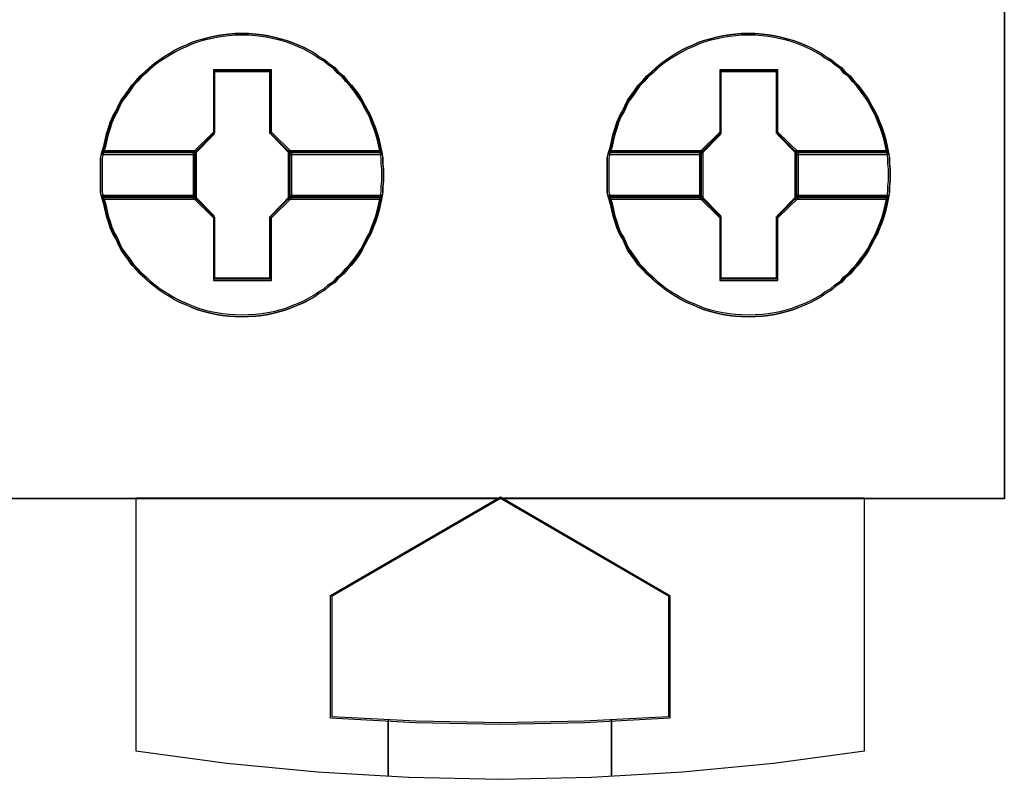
# Model space of a CAD drawing. Header units: millimetres. Extents: x 203 to 3426, y 719 to 2381.
# Tile 176 of 185: x 3389.71 to 3391.53, y 2286.98 to 2288.38. Entities that reach past the tile are written whole.
import ezdxf

# ---------------------------------------------------------------- set-up
doc = ezdxf.new("R2010")
doc.units = ezdxf.units.MM
doc.layers.add('45', color=7, linetype='Continuous')

# ---------------------------------------------------------------- blocks, each defined once
blk = doc.blocks.new('L435')
at = {"layer": '45', "color": 7}
for points in [[(0, 41.502), (18.01, 41.502), (18.01, 41.502), (18.01, -41.502), (18.01, -41.502), (0, -41.502), (0, -41.502), (0, 41.502), (0, 41.502)], [(0.004, 41.498), (18.006, 41.498), (18.006, -41.496), (0.004, -41.496), (0.004, 41.498)], [(6.919, -35.717), (6.919, -35.824), (6.908, -35.924), (6.908, -36.025), (6.89, -36.126), (6.866, -36.238), (6.843, -36.345), (6.813, -36.457), (6.778, -36.564), (6.736, -36.664), (6.695, -36.771), (6.642, -36.865), (6.588, -36.966), (6.541, -37.061), (6.482, -37.149), (6.417, -37.238), (6.346, -37.327), (6.269, -37.41), (6.204, -37.487), (6.115, -37.564), (6.05, -37.641), (5.95, -37.706), (5.873, -37.777), (5.773, -37.836), (5.69, -37.895), (5.595, -37.948), (5.495, -38.002), (5.394, -38.043), (5.282, -38.085), (5.181, -38.126), (5.075, -38.156), (4.963, -38.185), (4.856, -38.209), (4.744, -38.227), (4.638, -38.238), (4.508, -38.244), (4.401, -38.25), (4.265, -38.244), (4.159, -38.238), (4.046, -38.227), (3.934, -38.209), (3.828, -38.185), (3.709, -38.156), (3.603, -38.126), (3.497, -38.085), (3.402, -38.043), (3.296, -38.002), (3.189, -37.948), (3.101, -37.895), (3, -37.836), (2.911, -37.777), (2.823, -37.706), (2.74, -37.641), (2.657, -37.564), (2.574, -37.487), (2.504, -37.41), (2.421, -37.327), (2.362, -37.238), (2.297, -37.149), (2.232, -37.061), (2.184, -36.966), (2.143, -36.865), (2.084, -36.771), (2.037, -36.664), (2.007, -36.564), (1.972, -36.457), (1.948, -36.345), (1.924, -36.238), (1.889, -36.126), (1.865, -36.025), (1.865, -35.924), (1.865, -35.824), (1.865, -35.717), (1.865, -35.617), (1.865, -35.516), (1.865, -35.415), (1.889, -35.315), (1.924, -35.202), (1.948, -35.09), (1.972, -34.983), (2.007, -34.877), (2.037, -34.776), (2.084, -34.67), (2.143, -34.569), (2.184, -34.474), (2.232, -34.38), (2.297, -34.291), (2.362, -34.202), (2.421, -34.113), (2.504, -34.03), (2.574, -33.948), (2.657, -33.877), (2.74, -33.8), (2.823, -33.729), (2.911, -33.664), (3, -33.604), (3.101, -33.545), (3.189, -33.492), (3.296, -33.439), (3.402, -33.397), (3.497, -33.35), (3.603, -33.314), (3.709, -33.285), (3.828, -33.255), (3.934, -33.232), (4.046, -33.214), (4.159, -33.202), (4.265, -33.19), (4.401, -33.19), (4.508, -33.19), (4.638, -33.202), (4.744, -33.214), (4.856, -33.232), (4.963, -33.255), (5.075, -33.285), (5.181, -33.314), (5.282, -33.35), (5.394, -33.397), (5.495, -33.439), (5.595, -33.492), (5.69, -33.545), (5.773, -33.604), (5.873, -33.664), (5.95, -33.729), (6.05, -33.8), (6.115, -33.877), (6.204, -33.948), (6.269, -34.03), (6.346, -34.113), (6.417, -34.202), (6.482, -34.291), (6.541, -34.38), (6.588, -34.474), (6.642, -34.569), (6.695, -34.67), (6.736, -34.776), (6.778, -34.877), (6.813, -34.983), (6.843, -35.09), (6.866, -35.202), (6.89, -35.315), (6.908, -35.415), (6.908, -35.516), (6.919, -35.617), (6.919, -35.717)], [(4.401, -33.19), (4.265, -33.19), (4.159, -33.202), (4.047, -33.214), (3.934, -33.232), (3.828, -33.256), (3.71, -33.286), (3.603, -33.317), (3.497, -33.353), (3.402, -33.401), (3.296, -33.443), (3.189, -33.497), (3.101, -33.551), (3, -33.611), (2.911, -33.672), (2.823, -33.738), (2.74, -33.81), (2.657, -33.888), (2.574, -33.961), (2.503, -34.045), (2.421, -34.129), (2.361, -34.219), (2.296, -34.31), (2.231, -34.4), (2.184, -34.496), (2.143, -34.593), (2.084, -34.695), (2.036, -34.803), (2.007, -34.906), (1.971, -35.014), (1.948, -35.122), (1.924, -35.237), (1.888, -35.351), (3.538, -35.351), (3.893, -34.99), (3.893, -33.858), (4.904, -33.858), (4.904, -34.99), (5.259, -35.351), (6.891, -35.351), (6.867, -35.237), (6.843, -35.122), (6.814, -35.014), (6.778, -34.906), (6.737, -34.803), (6.696, -34.695), (6.642, -34.593), (6.589, -34.496), (6.542, -34.4), (6.483, -34.31), (6.418, -34.219), (6.347, -34.129), (6.27, -34.045), (6.205, -33.961), (6.116, -33.888), (6.051, -33.81), (5.951, -33.738), (5.874, -33.672), (5.773, -33.611), (5.69, -33.551), (5.596, -33.497), (5.495, -33.443), (5.395, -33.401), (5.282, -33.353), (5.182, -33.317), (5.075, -33.286), (4.963, -33.256), (4.857, -33.232), (4.744, -33.214), (4.638, -33.202), (4.508, -33.19), (4.401, -33.19)], [(1.888, -35.351), (3.538, -35.351), (3.893, -34.99), (3.893, -33.858), (4.904, -33.858), (4.904, -34.99), (5.259, -35.351), (6.891, -35.351), (6.867, -35.237), (6.843, -35.122), (6.814, -35.014), (6.778, -34.906), (6.737, -34.803), (6.696, -34.695), (6.642, -34.593), (6.589, -34.496), (6.542, -34.4), (6.483, -34.31), (6.418, -34.219), (6.347, -34.129), (6.27, -34.045), (6.205, -33.961), (6.116, -33.888), (6.051, -33.81), (5.951, -33.738), (5.874, -33.672), (5.773, -33.611), (5.69, -33.551), (5.596, -33.497), (5.495, -33.443), (5.395, -33.401), (5.282, -33.353), (5.182, -33.317), (5.075, -33.286), (4.963, -33.256), (4.857, -33.232), (4.744, -33.214), (4.638, -33.202), (4.508, -33.19), (4.401, -33.19), (4.265, -33.19), (4.159, -33.202), (4.047, -33.214), (3.934, -33.232), (3.828, -33.256), (3.71, -33.286), (3.603, -33.317), (3.497, -33.353), (3.402, -33.401), (3.296, -33.443), (3.189, -33.497), (3.101, -33.551), (3, -33.611), (2.911, -33.672), (2.823, -33.738), (2.74, -33.81), (2.657, -33.888), (2.574, -33.961), (2.503, -34.045), (2.421, -34.129), (2.361, -34.219), (2.296, -34.31), (2.231, -34.4), (2.184, -34.496), (2.143, -34.593), (2.084, -34.695), (2.036, -34.803), (2.007, -34.906), (1.971, -35.014), (1.948, -35.122), (1.924, -35.237), (1.888, -35.351)], [(4.401, -33.221), (4.267, -33.221), (4.162, -33.232), (4.051, -33.244), (3.94, -33.262), (3.835, -33.285), (3.718, -33.314), (3.613, -33.343), (3.508, -33.379), (3.414, -33.425), (3.309, -33.466), (3.204, -33.519), (3.116, -33.572), (3.017, -33.63), (2.929, -33.689), (2.842, -33.753), (2.76, -33.823), (2.678, -33.899), (2.596, -33.969), (2.526, -34.051), (2.445, -34.133), (2.386, -34.221), (2.322, -34.309), (2.258, -34.396), (2.211, -34.49), (2.17, -34.583), (2.112, -34.683), (2.065, -34.788), (2.036, -34.888), (2.001, -34.993), (1.977, -35.098), (1.954, -35.209), (1.919, -35.32), (3.548, -35.32), (3.899, -34.97), (3.899, -33.87), (4.898, -33.87), (4.898, -34.97), (5.248, -35.32), (6.86, -35.32), (6.837, -35.209), (6.814, -35.098), (6.784, -34.993), (6.749, -34.888), (6.708, -34.788), (6.668, -34.683), (6.615, -34.583), (6.562, -34.49), (6.516, -34.396), (6.457, -34.309), (6.393, -34.221), (6.323, -34.133), (6.247, -34.051), (6.183, -33.969), (6.095, -33.899), (6.031, -33.823), (5.932, -33.753), (5.856, -33.689), (5.756, -33.63), (5.675, -33.572), (5.581, -33.519), (5.482, -33.466), (5.383, -33.425), (5.272, -33.379), (5.172, -33.343), (5.067, -33.314), (4.956, -33.285), (4.851, -33.262), (4.74, -33.244), (4.635, -33.232), (4.506, -33.221), (4.401, -33.221)], [(1.919, -35.32), (3.548, -35.32), (3.899, -34.97), (3.899, -33.87), (4.898, -33.87), (4.898, -34.97), (5.248, -35.32), (6.86, -35.32), (6.837, -35.209), (6.814, -35.098), (6.784, -34.993), (6.749, -34.888), (6.708, -34.788), (6.668, -34.683), (6.615, -34.583), (6.562, -34.49), (6.516, -34.396), (6.457, -34.309), (6.393, -34.221), (6.323, -34.133), (6.247, -34.051), (6.183, -33.969), (6.095, -33.899), (6.031, -33.823), (5.932, -33.753), (5.856, -33.689), (5.756, -33.63), (5.675, -33.572), (5.581, -33.519), (5.482, -33.466), (5.383, -33.425), (5.272, -33.379), (5.172, -33.343), (5.067, -33.314), (4.956, -33.285), (4.851, -33.262), (4.74, -33.244), (4.635, -33.232), (4.506, -33.221), (4.401, -33.221), (4.267, -33.221), (4.162, -33.232), (4.051, -33.244), (3.94, -33.262), (3.835, -33.285), (3.718, -33.314), (3.613, -33.343), (3.508, -33.379), (3.414, -33.425), (3.309, -33.466), (3.204, -33.519), (3.116, -33.572), (3.017, -33.63), (2.929, -33.689), (2.842, -33.753), (2.76, -33.823), (2.678, -33.899), (2.596, -33.969), (2.526, -34.051), (2.445, -34.133), (2.386, -34.221), (2.322, -34.309), (2.258, -34.396), (2.211, -34.49), (2.17, -34.583), (2.112, -34.683), (2.065, -34.788), (2.036, -34.888), (2.001, -34.993), (1.977, -35.098), (1.954, -35.209), (1.919, -35.32)], [(15.969, -35.717), (15.969, -35.824), (15.957, -35.924), (15.957, -36.025), (15.939, -36.126), (15.916, -36.238), (15.892, -36.345), (15.863, -36.457), (15.827, -36.564), (15.786, -36.664), (15.744, -36.771), (15.691, -36.865), (15.638, -36.966), (15.591, -37.061), (15.532, -37.149), (15.467, -37.238), (15.396, -37.327), (15.319, -37.41), (15.254, -37.487), (15.165, -37.564), (15.1, -37.641), (15, -37.706), (14.923, -37.777), (14.822, -37.836), (14.739, -37.895), (14.645, -37.948), (14.544, -38.002), (14.444, -38.043), (14.332, -38.085), (14.231, -38.126), (14.125, -38.156), (14.012, -38.185), (13.906, -38.209), (13.794, -38.227), (13.687, -38.238), (13.557, -38.244), (13.451, -38.25), (13.315, -38.244), (13.208, -38.238), (13.096, -38.227), (12.984, -38.209), (12.877, -38.185), (12.759, -38.156), (12.653, -38.126), (12.546, -38.085), (12.452, -38.043), (12.345, -38.002), (12.239, -37.948), (12.15, -37.895), (12.05, -37.836), (11.961, -37.777), (11.872, -37.706), (11.79, -37.641), (11.707, -37.564), (11.624, -37.487), (11.553, -37.41), (11.47, -37.327), (11.411, -37.238), (11.346, -37.149), (11.281, -37.061), (11.234, -36.966), (11.193, -36.865), (11.133, -36.771), (11.086, -36.664), (11.057, -36.564), (11.021, -36.457), (10.998, -36.345), (10.974, -36.238), (10.938, -36.126), (10.915, -36.025), (10.915, -35.924), (10.915, -35.824), (10.915, -35.717), (10.915, -35.617), (10.915, -35.516), (10.915, -35.415), (10.938, -35.315), (10.974, -35.202), (10.998, -35.09), (11.021, -34.983), (11.057, -34.877), (11.086, -34.776), (11.133, -34.67), (11.193, -34.569), (11.234, -34.474), (11.281, -34.38), (11.346, -34.291), (11.411, -34.202), (11.47, -34.113), (11.553, -34.03), (11.624, -33.948), (11.707, -33.877), (11.79, -33.8), (11.872, -33.729), (11.961, -33.664), (12.05, -33.604), (12.15, -33.545), (12.239, -33.492), (12.345, -33.439), (12.452, -33.397), (12.546, -33.35), (12.653, -33.314), (12.759, -33.285), (12.877, -33.255), (12.984, -33.232), (13.096, -33.214), (13.208, -33.202), (13.315, -33.19), (13.451, -33.19), (13.557, -33.19), (13.687, -33.202), (13.794, -33.214), (13.906, -33.232), (14.012, -33.255), (14.125, -33.285), (14.231, -33.314), (14.332, -33.35), (14.444, -33.397), (14.544, -33.439), (14.645, -33.492), (14.739, -33.545), (14.822, -33.604), (14.923, -33.664), (15, -33.729), (15.1, -33.8), (15.165, -33.877), (15.254, -33.948), (15.319, -34.03), (15.396, -34.113), (15.467, -34.202), (15.532, -34.291), (15.591, -34.38), (15.638, -34.474), (15.691, -34.569), (15.744, -34.67), (15.786, -34.776), (15.827, -34.877), (15.863, -34.983), (15.892, -35.09), (15.916, -35.202), (15.939, -35.315), (15.957, -35.415), (15.957, -35.516), (15.969, -35.617), (15.969, -35.717)], [(13.451, -33.19), (13.315, -33.19), (13.209, -33.202), (13.096, -33.214), (12.984, -33.232), (12.877, -33.256), (12.759, -33.286), (12.653, -33.317), (12.546, -33.353), (12.452, -33.401), (12.345, -33.443), (12.239, -33.497), (12.15, -33.551), (12.05, -33.611), (11.961, -33.672), (11.872, -33.738), (11.79, -33.81), (11.707, -33.888), (11.624, -33.961), (11.553, -34.045), (11.47, -34.129), (11.411, -34.219), (11.346, -34.31), (11.281, -34.4), (11.234, -34.496), (11.192, -34.593), (11.133, -34.695), (11.086, -34.803), (11.056, -34.906), (11.021, -35.014), (10.997, -35.122), (10.974, -35.237), (10.938, -35.351), (12.588, -35.351), (12.943, -34.99), (12.943, -33.858), (13.954, -33.858), (13.954, -34.99), (14.308, -35.351), (15.94, -35.351), (15.917, -35.237), (15.893, -35.122), (15.864, -35.014), (15.828, -34.906), (15.787, -34.803), (15.745, -34.695), (15.692, -34.593), (15.639, -34.496), (15.592, -34.4), (15.532, -34.31), (15.467, -34.219), (15.396, -34.129), (15.32, -34.045), (15.254, -33.961), (15.166, -33.888), (15.101, -33.81), (15, -33.738), (14.923, -33.672), (14.823, -33.611), (14.74, -33.551), (14.645, -33.497), (14.545, -33.443), (14.444, -33.401), (14.332, -33.353), (14.232, -33.317), (14.125, -33.286), (14.013, -33.256), (13.906, -33.232), (13.794, -33.214), (13.688, -33.202), (13.557, -33.19), (13.451, -33.19)], [(10.938, -35.351), (12.588, -35.351), (12.943, -34.99), (12.943, -33.858), (13.954, -33.858), (13.954, -34.99), (14.308, -35.351), (15.94, -35.351), (15.917, -35.237), (15.893, -35.122), (15.864, -35.014), (15.828, -34.906), (15.787, -34.803), (15.745, -34.695), (15.692, -34.593), (15.639, -34.496), (15.592, -34.4), (15.532, -34.31), (15.467, -34.219), (15.396, -34.129), (15.32, -34.045), (15.254, -33.961), (15.166, -33.888), (15.101, -33.81), (15, -33.738), (14.923, -33.672), (14.823, -33.611), (14.74, -33.551), (14.645, -33.497), (14.545, -33.443), (14.444, -33.401), (14.332, -33.353), (14.232, -33.317), (14.125, -33.286), (14.013, -33.256), (13.906, -33.232), (13.794, -33.214), (13.688, -33.202), (13.557, -33.19), (13.451, -33.19), (13.315, -33.19), (13.209, -33.202), (13.096, -33.214), (12.984, -33.232), (12.877, -33.256), (12.759, -33.286), (12.653, -33.317), (12.546, -33.353), (12.452, -33.401), (12.345, -33.443), (12.239, -33.497), (12.15, -33.551), (12.05, -33.611), (11.961, -33.672), (11.872, -33.738), (11.79, -33.81), (11.707, -33.888), (11.624, -33.961), (11.553, -34.045), (11.47, -34.129), (11.411, -34.219), (11.346, -34.31), (11.281, -34.4), (11.234, -34.496), (11.192, -34.593), (11.133, -34.695), (11.086, -34.803), (11.056, -34.906), (11.021, -35.014), (10.997, -35.122), (10.974, -35.237), (10.938, -35.351)], [(13.451, -33.221), (13.317, -33.221), (13.211, -33.232), (13.1, -33.244), (12.989, -33.262), (12.884, -33.285), (12.768, -33.314), (12.662, -33.343), (12.557, -33.379), (12.464, -33.425), (12.359, -33.466), (12.254, -33.519), (12.166, -33.572), (12.067, -33.63), (11.979, -33.689), (11.891, -33.753), (11.81, -33.823), (11.728, -33.899), (11.646, -33.969), (11.576, -34.051), (11.494, -34.133), (11.436, -34.221), (11.372, -34.309), (11.307, -34.396), (11.261, -34.49), (11.22, -34.583), (11.161, -34.683), (11.115, -34.788), (11.085, -34.888), (11.05, -34.993), (11.027, -35.098), (11.004, -35.209), (10.969, -35.32), (12.598, -35.32), (12.949, -34.97), (12.949, -33.87), (13.947, -33.87), (13.947, -34.97), (14.298, -35.32), (15.91, -35.32), (15.887, -35.209), (15.863, -35.098), (15.834, -34.993), (15.799, -34.888), (15.758, -34.788), (15.717, -34.683), (15.665, -34.583), (15.612, -34.49), (15.565, -34.396), (15.507, -34.309), (15.443, -34.221), (15.373, -34.133), (15.297, -34.051), (15.232, -33.969), (15.145, -33.899), (15.081, -33.823), (14.981, -33.753), (14.905, -33.689), (14.806, -33.63), (14.724, -33.572), (14.631, -33.519), (14.531, -33.466), (14.432, -33.425), (14.321, -33.379), (14.222, -33.343), (14.117, -33.314), (14.006, -33.285), (13.901, -33.262), (13.79, -33.244), (13.685, -33.232), (13.556, -33.221), (13.451, -33.221)], [(10.969, -35.32), (12.598, -35.32), (12.949, -34.97), (12.949, -33.87), (13.947, -33.87), (13.947, -34.97), (14.298, -35.32), (15.91, -35.32), (15.887, -35.209), (15.863, -35.098), (15.834, -34.993), (15.799, -34.888), (15.758, -34.788), (15.717, -34.683), (15.665, -34.583), (15.612, -34.49), (15.565, -34.396), (15.507, -34.309), (15.443, -34.221), (15.373, -34.133), (15.297, -34.051), (15.232, -33.969), (15.145, -33.899), (15.081, -33.823), (14.981, -33.753), (14.905, -33.689), (14.806, -33.63), (14.724, -33.572), (14.631, -33.519), (14.531, -33.466), (14.432, -33.425), (14.321, -33.379), (14.222, -33.343), (14.117, -33.314), (14.006, -33.285), (13.901, -33.262), (13.79, -33.244), (13.685, -33.232), (13.556, -33.221), (13.451, -33.221), (13.317, -33.221), (13.211, -33.232), (13.1, -33.244), (12.989, -33.262), (12.884, -33.285), (12.768, -33.314), (12.662, -33.343), (12.557, -33.379), (12.464, -33.425), (12.359, -33.466), (12.254, -33.519), (12.166, -33.572), (12.067, -33.63), (11.979, -33.689), (11.891, -33.753), (11.81, -33.823), (11.728, -33.899), (11.646, -33.969), (11.576, -34.051), (11.494, -34.133), (11.436, -34.221), (11.372, -34.309), (11.307, -34.396), (11.261, -34.49), (11.22, -34.583), (11.161, -34.683), (11.115, -34.788), (11.085, -34.888), (11.05, -34.993), (11.027, -35.098), (11.004, -35.209), (10.969, -35.32)], [(4.917, -33.839), (3.881, -33.839), (3.881, -34.956), (3.517, -35.312), (3.517, -36.126), (3.881, -36.483), (3.881, -37.6), (4.917, -37.6), (4.917, -36.483), (5.28, -36.126), (5.28, -35.312), (4.917, -34.956), (4.917, -33.839)], [(4.897, -33.869), (3.898, -33.869), (3.898, -34.968), (3.547, -35.319), (3.547, -36.12), (3.898, -36.47), (3.898, -37.569), (4.897, -37.569), (4.897, -36.47), (5.248, -36.12), (5.248, -35.319), (4.897, -34.968), (4.897, -33.869)], [(3.89, -33.862), (4.906, -33.862), (3.89, -33.862)], [(3.89, -34.977), (3.89, -33.862), (3.89, -34.977)], [(4.889, -34.977), (4.889, -33.862), (4.889, -34.977)], [(13.966, -33.839), (12.93, -33.839), (12.93, -34.956), (12.567, -35.312), (12.567, -36.126), (12.93, -36.483), (12.93, -37.6), (13.966, -37.6), (13.966, -36.483), (14.33, -36.126), (14.33, -35.312), (13.966, -34.956), (13.966, -33.839)], [(13.947, -33.869), (12.948, -33.869), (12.948, -34.968), (12.597, -35.319), (12.597, -36.12), (12.948, -36.47), (12.948, -37.569), (13.947, -37.569), (13.947, -36.47), (14.297, -36.12), (14.297, -35.319), (13.947, -34.968), (13.947, -33.869)], [(12.939, -33.862), (13.955, -33.862), (12.939, -33.862)], [(12.939, -34.977), (12.939, -33.862), (12.939, -34.977)], [(13.939, -34.977), (13.939, -33.862), (13.939, -34.977)], [(3.54, -35.328), (3.908, -34.959), (3.54, -35.328)], [(5.257, -35.328), (4.889, -34.959), (5.257, -35.328)], [(12.59, -35.328), (12.957, -34.959), (12.59, -35.328)], [(14.306, -35.328), (13.939, -34.959), (14.306, -35.328)], [(3.58, -35.286), (1.889, -35.286), (1.865, -35.394), (1.865, -35.501), (1.865, -35.609), (1.865, -35.716), (1.865, -35.83), (1.865, -35.937), (1.865, -36.045), (1.889, -36.152), (3.58, -36.152), (3.58, -35.286)], [(3.58, -36.152), (3.58, -35.286), (1.889, -35.286), (1.865, -35.394), (1.865, -35.501), (1.865, -35.609), (1.865, -35.716), (1.865, -35.83), (1.865, -35.937), (1.865, -36.045), (1.889, -36.152), (3.58, -36.152)], [(3.549, -35.319), (1.919, -35.319), (1.896, -35.418), (1.896, -35.518), (1.896, -35.617), (1.896, -35.716), (1.896, -35.822), (1.896, -35.921), (1.896, -36.02), (1.919, -36.12), (3.549, -36.12), (3.549, -35.319)], [(3.549, -36.12), (3.549, -35.319), (1.919, -35.319), (1.896, -35.418), (1.896, -35.518), (1.896, -35.617), (1.896, -35.716), (1.896, -35.822), (1.896, -35.921), (1.896, -36.02), (1.919, -36.12), (3.549, -36.12)], [(1.912, -35.31), (3.556, -35.31), (1.912, -35.31)], [(3.54, -35.31), (3.54, -36.129), (3.54, -35.31)], [(6.889, -35.286), (5.216, -35.286), (5.216, -36.152), (6.889, -36.152), (6.907, -36.045), (6.907, -35.937), (6.919, -35.83), (6.919, -35.716), (6.919, -35.609), (6.907, -35.501), (6.907, -35.394), (6.889, -35.286)], [(5.216, -35.286), (5.216, -36.152), (6.889, -36.152), (6.907, -36.045), (6.907, -35.937), (6.919, -35.83), (6.919, -35.716), (6.919, -35.609), (6.907, -35.501), (6.907, -35.394), (6.889, -35.286), (5.216, -35.286)], [(5.239, -35.31), (6.867, -35.31), (5.239, -35.31)], [(5.239, -35.31), (5.239, -36.129), (5.239, -35.31)], [(6.86, -35.319), (5.246, -35.319), (5.246, -36.12), (6.86, -36.12), (6.877, -36.02), (6.877, -35.921), (6.889, -35.822), (6.889, -35.716), (6.889, -35.617), (6.877, -35.518), (6.877, -35.418), (6.86, -35.319)], [(5.246, -35.319), (5.246, -36.12), (6.86, -36.12), (6.877, -36.02), (6.877, -35.921), (6.889, -35.822), (6.889, -35.716), (6.889, -35.617), (6.877, -35.518), (6.877, -35.418), (6.86, -35.319), (5.246, -35.319)], [(12.629, -35.286), (10.939, -35.286), (10.915, -35.394), (10.915, -35.501), (10.915, -35.609), (10.915, -35.716), (10.915, -35.83), (10.915, -35.937), (10.915, -36.045), (10.939, -36.152), (12.629, -36.152), (12.629, -35.286)], [(12.629, -36.152), (12.629, -35.286), (10.939, -35.286), (10.915, -35.394), (10.915, -35.501), (10.915, -35.609), (10.915, -35.716), (10.915, -35.83), (10.915, -35.937), (10.915, -36.045), (10.939, -36.152), (12.629, -36.152)], [(12.599, -35.319), (10.969, -35.319), (10.945, -35.418), (10.945, -35.518), (10.945, -35.617), (10.945, -35.716), (10.945, -35.822), (10.945, -35.921), (10.945, -36.02), (10.969, -36.12), (12.599, -36.12), (12.599, -35.319)], [(12.599, -36.12), (12.599, -35.319), (10.969, -35.319), (10.945, -35.418), (10.945, -35.518), (10.945, -35.617), (10.945, -35.716), (10.945, -35.822), (10.945, -35.921), (10.945, -36.02), (10.969, -36.12), (12.599, -36.12)], [(10.961, -35.31), (12.606, -35.31), (10.961, -35.31)], [(12.59, -35.31), (12.59, -36.129), (12.59, -35.31)], [(15.939, -35.286), (14.265, -35.286), (14.265, -36.152), (15.939, -36.152), (15.957, -36.045), (15.957, -35.937), (15.969, -35.83), (15.969, -35.716), (15.969, -35.609), (15.957, -35.501), (15.957, -35.394), (15.939, -35.286)], [(14.265, -35.286), (14.265, -36.152), (15.939, -36.152), (15.957, -36.045), (15.957, -35.937), (15.969, -35.83), (15.969, -35.716), (15.969, -35.609), (15.957, -35.501), (15.957, -35.394), (15.939, -35.286), (14.265, -35.286)], [(14.288, -35.31), (15.917, -35.31), (14.288, -35.31)], [(14.288, -35.31), (14.288, -36.129), (14.288, -35.31)], [(15.909, -35.319), (14.296, -35.319), (14.296, -36.12), (15.909, -36.12), (15.927, -36.02), (15.927, -35.921), (15.939, -35.822), (15.939, -35.716), (15.939, -35.617), (15.927, -35.518), (15.927, -35.418), (15.909, -35.319)], [(14.296, -35.319), (14.296, -36.12), (15.909, -36.12), (15.927, -36.02), (15.927, -35.921), (15.939, -35.822), (15.939, -35.716), (15.939, -35.617), (15.927, -35.518), (15.927, -35.418), (15.909, -35.319), (14.296, -35.319)], [(6.891, -36.088), (5.259, -36.088), (4.904, -36.449), (4.904, -37.582), (3.893, -37.582), (3.893, -36.449), (3.538, -36.088), (1.888, -36.088), (1.924, -36.202), (1.948, -36.31), (1.971, -36.425), (2.007, -36.533), (2.036, -36.636), (2.084, -36.744), (2.143, -36.841), (2.184, -36.943), (2.231, -37.039), (2.296, -37.13), (2.361, -37.22), (2.421, -37.31), (2.503, -37.395), (2.574, -37.473), (2.657, -37.551), (2.74, -37.63), (2.823, -37.696), (2.911, -37.768), (3, -37.829), (3.101, -37.889), (3.189, -37.943), (3.296, -37.997), (3.402, -38.039), (3.497, -38.082), (3.603, -38.124), (3.71, -38.154), (3.828, -38.184), (3.934, -38.208), (4.047, -38.226), (4.159, -38.238), (4.265, -38.244), (4.401, -38.25), (4.508, -38.244), (4.638, -38.238), (4.744, -38.226), (4.857, -38.208), (4.963, -38.184), (5.075, -38.154), (5.182, -38.124), (5.282, -38.082), (5.395, -38.039), (5.495, -37.997), (5.596, -37.943), (5.69, -37.889), (5.773, -37.829), (5.874, -37.768), (5.951, -37.696), (6.051, -37.63), (6.116, -37.551), (6.205, -37.473), (6.27, -37.395), (6.347, -37.31), (6.418, -37.22), (6.483, -37.13), (6.542, -37.039), (6.589, -36.943), (6.642, -36.841), (6.696, -36.744), (6.737, -36.636), (6.778, -36.533), (6.814, -36.425), (6.843, -36.31), (6.867, -36.202), (6.891, -36.088)], [(3.893, -37.582), (3.893, -36.449), (3.538, -36.088), (1.888, -36.088), (1.924, -36.202), (1.948, -36.31), (1.971, -36.425), (2.007, -36.533), (2.036, -36.636), (2.084, -36.744), (2.143, -36.841), (2.184, -36.943), (2.231, -37.039), (2.296, -37.13), (2.361, -37.22), (2.421, -37.31), (2.503, -37.395), (2.574, -37.473), (2.657, -37.551), (2.74, -37.63), (2.823, -37.696), (2.911, -37.768), (3, -37.829), (3.101, -37.889), (3.189, -37.943), (3.296, -37.997), (3.402, -38.039), (3.497, -38.082), (3.603, -38.124), (3.71, -38.154), (3.828, -38.184), (3.934, -38.208), (4.047, -38.226), (4.159, -38.238), (4.265, -38.244), (4.401, -38.25), (4.508, -38.244), (4.638, -38.238), (4.744, -38.226), (4.857, -38.208), (4.963, -38.184), (5.075, -38.154), (5.182, -38.124), (5.282, -38.082), (5.395, -38.039), (5.495, -37.997), (5.596, -37.943), (5.69, -37.889), (5.773, -37.829), (5.874, -37.768), (5.951, -37.696), (6.051, -37.63), (6.116, -37.551), (6.205, -37.473), (6.27, -37.395), (6.347, -37.31), (6.418, -37.22), (6.483, -37.13), (6.542, -37.039), (6.589, -36.943), (6.642, -36.841), (6.696, -36.744), (6.737, -36.636), (6.778, -36.533), (6.814, -36.425), (6.843, -36.31), (6.867, -36.202), (6.891, -36.088), (5.259, -36.088), (4.904, -36.449), (4.904, -37.582), (3.893, -37.582)], [(1.912, -36.111), (3.556, -36.111), (1.912, -36.111)], [(6.86, -36.118), (5.248, -36.118), (4.898, -36.469), (4.898, -37.569), (3.899, -37.569), (3.899, -36.469), (3.548, -36.118), (1.919, -36.118), (1.954, -36.229), (1.977, -36.334), (2.001, -36.446), (2.036, -36.551), (2.065, -36.65), (2.112, -36.756), (2.17, -36.849), (2.211, -36.949), (2.258, -37.042), (2.322, -37.13), (2.386, -37.218), (2.445, -37.305), (2.526, -37.387), (2.596, -37.463), (2.678, -37.539), (2.76, -37.615), (2.842, -37.68), (2.929, -37.75), (3.017, -37.808), (3.116, -37.867), (3.204, -37.92), (3.309, -37.972), (3.414, -38.013), (3.508, -38.054), (3.613, -38.095), (3.718, -38.124), (3.835, -38.154), (3.94, -38.177), (4.051, -38.195), (4.162, -38.206), (4.267, -38.212), (4.401, -38.218), (4.506, -38.212), (4.635, -38.206), (4.74, -38.195), (4.851, -38.177), (4.956, -38.154), (5.067, -38.124), (5.172, -38.095), (5.272, -38.054), (5.383, -38.013), (5.482, -37.972), (5.581, -37.92), (5.675, -37.867), (5.756, -37.808), (5.856, -37.75), (5.932, -37.68), (6.031, -37.615), (6.095, -37.539), (6.183, -37.463), (6.247, -37.387), (6.323, -37.305), (6.393, -37.218), (6.457, -37.13), (6.516, -37.042), (6.562, -36.949), (6.615, -36.849), (6.668, -36.756), (6.708, -36.65), (6.749, -36.551), (6.784, -36.446), (6.814, -36.334), (6.837, -36.229), (6.86, -36.118)], [(3.899, -37.569), (3.899, -36.469), (3.548, -36.118), (1.919, -36.118), (1.954, -36.229), (1.977, -36.334), (2.001, -36.446), (2.036, -36.551), (2.065, -36.65), (2.112, -36.756), (2.17, -36.849), (2.211, -36.949), (2.258, -37.042), (2.322, -37.13), (2.386, -37.218), (2.445, -37.305), (2.526, -37.387), (2.596, -37.463), (2.678, -37.539), (2.76, -37.615), (2.842, -37.68), (2.929, -37.75), (3.017, -37.808), (3.116, -37.867), (3.204, -37.92), (3.309, -37.972), (3.414, -38.013), (3.508, -38.054), (3.613, -38.095), (3.718, -38.124), (3.835, -38.154), (3.94, -38.177), (4.051, -38.195), (4.162, -38.206), (4.267, -38.212), (4.401, -38.218), (4.506, -38.212), (4.635, -38.206), (4.74, -38.195), (4.851, -38.177), (4.956, -38.154), (5.067, -38.124), (5.172, -38.095), (5.272, -38.054), (5.383, -38.013), (5.482, -37.972), (5.581, -37.92), (5.675, -37.867), (5.756, -37.808), (5.856, -37.75), (5.932, -37.68), (6.031, -37.615), (6.095, -37.539), (6.183, -37.463), (6.247, -37.387), (6.323, -37.305), (6.393, -37.218), (6.457, -37.13), (6.516, -37.042), (6.562, -36.949), (6.615, -36.849), (6.668, -36.756), (6.708, -36.65), (6.749, -36.551), (6.784, -36.446), (6.814, -36.334), (6.837, -36.229), (6.86, -36.118), (5.248, -36.118), (4.898, -36.469), (4.898, -37.569), (3.899, -37.569)], [(3.54, -36.111), (3.908, -36.479), (3.54, -36.111)], [(5.257, -36.111), (4.889, -36.479), (5.257, -36.111)], [(5.239, -36.111), (6.867, -36.111), (5.239, -36.111)], [(15.94, -36.088), (14.308, -36.088), (13.954, -36.449), (13.954, -37.582), (12.943, -37.582), (12.943, -36.449), (12.588, -36.088), (10.938, -36.088), (10.974, -36.202), (10.997, -36.31), (11.021, -36.425), (11.056, -36.533), (11.086, -36.636), (11.133, -36.744), (11.192, -36.841), (11.234, -36.943), (11.281, -37.039), (11.346, -37.13), (11.411, -37.22), (11.47, -37.31), (11.553, -37.395), (11.624, -37.473), (11.707, -37.551), (11.79, -37.63), (11.872, -37.696), (11.961, -37.768), (12.05, -37.829), (12.15, -37.889), (12.239, -37.943), (12.345, -37.997), (12.452, -38.039), (12.546, -38.082), (12.653, -38.124), (12.759, -38.154), (12.877, -38.184), (12.984, -38.208), (13.096, -38.226), (13.209, -38.238), (13.315, -38.244), (13.451, -38.25), (13.557, -38.244), (13.688, -38.238), (13.794, -38.226), (13.906, -38.208), (14.013, -38.184), (14.125, -38.154), (14.232, -38.124), (14.332, -38.082), (14.444, -38.039), (14.545, -37.997), (14.645, -37.943), (14.74, -37.889), (14.823, -37.829), (14.923, -37.768), (15, -37.696), (15.101, -37.63), (15.166, -37.551), (15.254, -37.473), (15.32, -37.395), (15.396, -37.31), (15.467, -37.22), (15.532, -37.13), (15.592, -37.039), (15.639, -36.943), (15.692, -36.841), (15.745, -36.744), (15.787, -36.636), (15.828, -36.533), (15.864, -36.425), (15.893, -36.31), (15.917, -36.202), (15.94, -36.088)], [(12.943, -37.582), (12.943, -36.449), (12.588, -36.088), (10.938, -36.088), (10.974, -36.202), (10.997, -36.31), (11.021, -36.425), (11.056, -36.533), (11.086, -36.636), (11.133, -36.744), (11.192, -36.841), (11.234, -36.943), (11.281, -37.039), (11.346, -37.13), (11.411, -37.22), (11.47, -37.31), (11.553, -37.395), (11.624, -37.473), (11.707, -37.551), (11.79, -37.63), (11.872, -37.696), (11.961, -37.768), (12.05, -37.829), (12.15, -37.889), (12.239, -37.943), (12.345, -37.997), (12.452, -38.039), (12.546, -38.082), (12.653, -38.124), (12.759, -38.154), (12.877, -38.184), (12.984, -38.208), (13.096, -38.226), (13.209, -38.238), (13.315, -38.244), (13.451, -38.25), (13.557, -38.244), (13.688, -38.238), (13.794, -38.226), (13.906, -38.208), (14.013, -38.184), (14.125, -38.154), (14.232, -38.124), (14.332, -38.082), (14.444, -38.039), (14.545, -37.997), (14.645, -37.943), (14.74, -37.889), (14.823, -37.829), (14.923, -37.768), (15, -37.696), (15.101, -37.63), (15.166, -37.551), (15.254, -37.473), (15.32, -37.395), (15.396, -37.31), (15.467, -37.22), (15.532, -37.13), (15.592, -37.039), (15.639, -36.943), (15.692, -36.841), (15.745, -36.744), (15.787, -36.636), (15.828, -36.533), (15.864, -36.425), (15.893, -36.31), (15.917, -36.202), (15.94, -36.088), (14.308, -36.088), (13.954, -36.449), (13.954, -37.582), (12.943, -37.582)], [(10.961, -36.111), (12.606, -36.111), (10.961, -36.111)], [(15.91, -36.118), (14.298, -36.118), (13.947, -36.469), (13.947, -37.569), (12.949, -37.569), (12.949, -36.469), (12.598, -36.118), (10.969, -36.118), (11.004, -36.229), (11.027, -36.334), (11.05, -36.446), (11.085, -36.551), (11.115, -36.65), (11.161, -36.756), (11.22, -36.849), (11.261, -36.949), (11.307, -37.042), (11.372, -37.13), (11.436, -37.218), (11.494, -37.305), (11.576, -37.387), (11.646, -37.463), (11.728, -37.539), (11.81, -37.615), (11.891, -37.68), (11.979, -37.75), (12.067, -37.808), (12.166, -37.867), (12.254, -37.92), (12.359, -37.972), (12.464, -38.013), (12.557, -38.054), (12.662, -38.095), (12.768, -38.124), (12.884, -38.154), (12.989, -38.177), (13.1, -38.195), (13.211, -38.206), (13.317, -38.212), (13.451, -38.218), (13.556, -38.212), (13.685, -38.206), (13.79, -38.195), (13.901, -38.177), (14.006, -38.154), (14.117, -38.124), (14.222, -38.095), (14.321, -38.054), (14.432, -38.013), (14.531, -37.972), (14.631, -37.92), (14.724, -37.867), (14.806, -37.808), (14.905, -37.75), (14.981, -37.68), (15.081, -37.615), (15.145, -37.539), (15.232, -37.463), (15.297, -37.387), (15.373, -37.305), (15.443, -37.218), (15.507, -37.13), (15.565, -37.042), (15.612, -36.949), (15.665, -36.849), (15.717, -36.756), (15.758, -36.65), (15.799, -36.551), (15.834, -36.446), (15.863, -36.334), (15.887, -36.229), (15.91, -36.118)], [(12.949, -37.569), (12.949, -36.469), (12.598, -36.118), (10.969, -36.118), (11.004, -36.229), (11.027, -36.334), (11.05, -36.446), (11.085, -36.551), (11.115, -36.65), (11.161, -36.756), (11.22, -36.849), (11.261, -36.949), (11.307, -37.042), (11.372, -37.13), (11.436, -37.218), (11.494, -37.305), (11.576, -37.387), (11.646, -37.463), (11.728, -37.539), (11.81, -37.615), (11.891, -37.68), (11.979, -37.75), (12.067, -37.808), (12.166, -37.867), (12.254, -37.92), (12.359, -37.972), (12.464, -38.013), (12.557, -38.054), (12.662, -38.095), (12.768, -38.124), (12.884, -38.154), (12.989, -38.177), (13.1, -38.195), (13.211, -38.206), (13.317, -38.212), (13.451, -38.218), (13.556, -38.212), (13.685, -38.206), (13.79, -38.195), (13.901, -38.177), (14.006, -38.154), (14.117, -38.124), (14.222, -38.095), (14.321, -38.054), (14.432, -38.013), (14.531, -37.972), (14.631, -37.92), (14.724, -37.867), (14.806, -37.808), (14.905, -37.75), (14.981, -37.68), (15.081, -37.615), (15.145, -37.539), (15.232, -37.463), (15.297, -37.387), (15.373, -37.305), (15.443, -37.218), (15.507, -37.13), (15.565, -37.042), (15.612, -36.949), (15.665, -36.849), (15.717, -36.756), (15.758, -36.65), (15.799, -36.551), (15.834, -36.446), (15.863, -36.334), (15.887, -36.229), (15.91, -36.118), (14.298, -36.118), (13.947, -36.469), (13.947, -37.569), (12.949, -37.569)], [(12.59, -36.111), (12.957, -36.479), (12.59, -36.111)], [(14.306, -36.111), (13.939, -36.479), (14.306, -36.111)], [(14.288, -36.111), (15.917, -36.111), (14.288, -36.111)], [(3.89, -37.577), (3.89, -36.461), (3.89, -37.577)], [(4.889, -37.577), (4.889, -36.461), (4.889, -37.577)], [(12.939, -37.577), (12.939, -36.461), (12.939, -37.577)], [(13.939, -37.577), (13.939, -36.461), (13.939, -37.577)], [(3.89, -37.56), (4.906, -37.56), (3.89, -37.56)], [(12.939, -37.56), (13.955, -37.56), (12.939, -37.56)], [(2.498, -41.491), (2.498, -46), (2.498, -46), (4.122, -46.223), (5.741, -46.375), (7.371, -46.469), (9.008, -46.51), (10.638, -46.469), (12.263, -46.375), (13.888, -46.223), (15.512, -46), (15.512, -46), (15.512, -41.491), (2.498, -41.491)], [(9.008, -41.464), (12.035, -43.227), (12.035, -45.418), (10.518, -45.501), (9.008, -45.531), (7.491, -45.501), (5.975, -45.418), (5.975, -43.227), (9.008, -41.464)], [(6, -43.231), (9.007, -41.491), (9.007, -41.491), (12.008, -43.231), (12.008, -43.231), (12.008, -45.392), (12.008, -45.392), (10.504, -45.474), (9.007, -45.504), (7.504, -45.474), (6, -45.392), (6, -45.392), (6, -43.231), (6, -43.231)], [(7.005, -45.446), (7.005, -46.45), (7.005, -45.446)], [(10.994, -45.446), (10.994, -46.45), (10.994, -45.446)]]:
    blk.add_lwpolyline(points, close=True, dxfattribs=at)
blk = doc.blocks.new('G$C3556625F')
at = {"linetype": 'Continuous', "xscale": 0.103478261, "yscale": 0.103478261, "zscale": 0.103478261}
blk.add_blockref('L435', (-51.3557, 84.6463), dxfattribs=at)

msp = doc.modelspace()

# ---------------------------------------------------------------- block references
msp.add_blockref('G$C3556625F', (3441.0223, 2207.1429))

doc.saveas('drawing.dxf')
